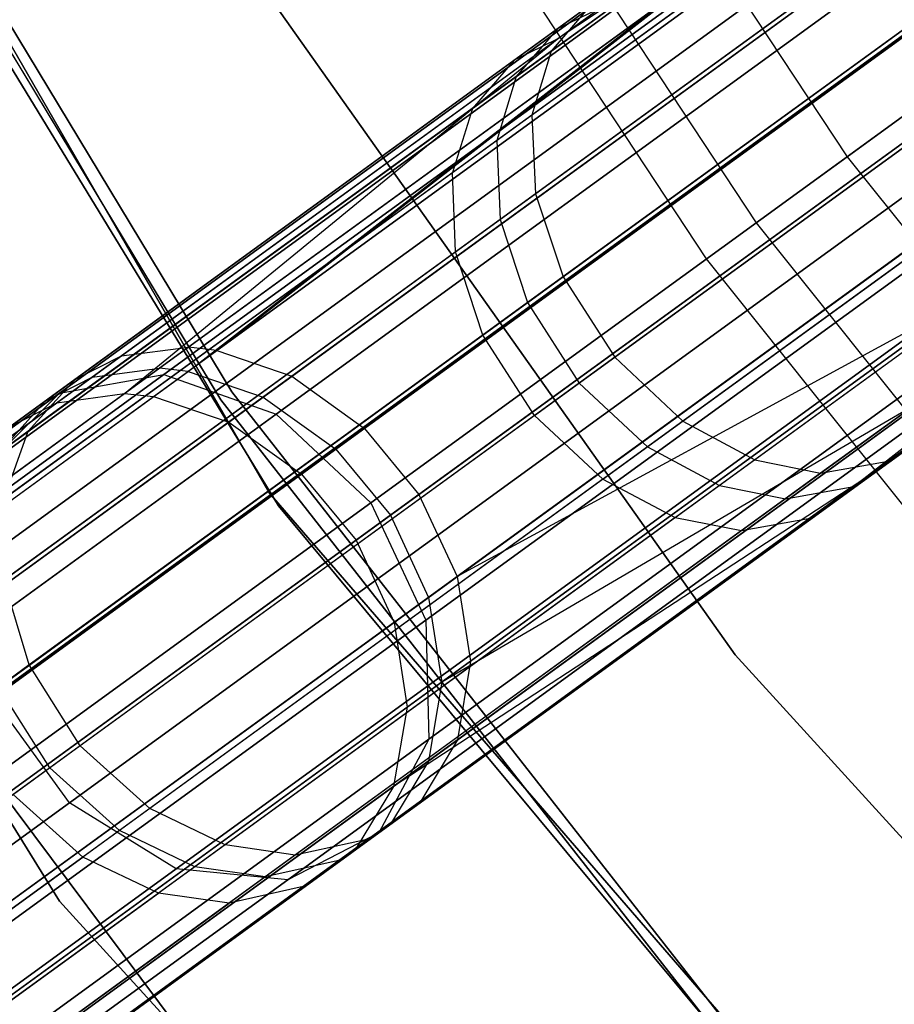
# Model space of a CAD drawing. Extents: x 0.3 to 7.1, y -3.38 to 3.38.
# Tile 59 of 256: x 1.49 to 1.81, y -1.69 to -1.34. Entities that reach past the tile are written whole.
import ezdxf

# ---------------------------------------------------------------- set-up
doc = ezdxf.new("R2010")
doc.units = 0
doc.header["$LTSCALE"] = 2.54
doc.layers.get('0').update_dxf_attribs({"linetype": 'CONTINUOUS'})

# ---------------------------------------------------------------- blocks, each defined once
blk = doc.blocks.new('SINGLES_AVVSTL_STL')
at = {"color": 0}
for p, q in [((1.33126, -1.08008, 1.7), (1.5784, -1.50815, 1.7)), ((1.5784, -1.50815, 18.7), (1.33126, -1.08008, 18.7)), ((1.5784, -1.50815, 18.7), (1.33126, -1.08008, 18.7)), ((1.33126, -1.08008, 1.7), (1.5784, -1.50815, 1.7)), ((1.95125, -1.17135, 61.05786), (1.5593, -1.45611, 60.5915)), ((1.95125, -1.17135, 61.05786), (1.5593, -1.45611, 60.5915)), ((1.93728, -1.1815, 54.16001), (1.54875, -1.46378, 53.69083)), ((1.93728, -1.1815, 54.16001), (1.54875, -1.46378, 53.69083)), ((1.97567, -1.18291, 61.04077), (1.58665, -1.46555, 60.57789)), ((1.97567, -1.18291, 61.04077), (1.58665, -1.46555, 60.57789)), ((1.89353, -1.18618, 54.2095), (1.68366, -1.33866, 53.98417)), ((1.89353, -1.18618, 54.2095), (1.68366, -1.33866, 53.98417)), ((1.58174, -1.51283, 171.7), (1.38401, -1.18883, 171.7)), ((1.38401, -1.18883, 164.1), (1.58174, -1.51283, 164.1)), ((1.38401, -1.18883, 164.1), (1.58174, -1.51283, 164.1)), ((1.58174, -1.51283, 171.7), (1.38401, -1.18883, 171.7)), ((1.52555, -1.4719, 55.77265), (1.90984, -1.19269, 55.29987)), ((1.52555, -1.4719, 55.77265), (1.90984, -1.19269, 55.29987)), ((1.91388, -1.19327, 19.77053), (1.53993, -1.46497, 19.31369)), ((1.91388, -1.19327, 19.77053), (1.53993, -1.46497, 19.31369)), ((1.53993, -1.46497, 21.37518), (1.91388, -1.19327, 20.91834)), ((1.53993, -1.46497, 21.37518), (1.91388, -1.19327, 20.91834)), ((1.96181, -1.19298, 54.14302), (1.57618, -1.47317, 53.67735)), ((1.96181, -1.19298, 54.14302), (1.57618, -1.47317, 53.67735)), ((1.89521, -1.1915, 61.13322), (1.68133, -1.3469, 60.90703)), ((1.89521, -1.1915, 61.13322), (1.68133, -1.3469, 60.90703)), ((1.90984, -1.19269, 55.29987), (1.68357, -1.34246, 55.50257)), ((1.90984, -1.19269, 55.29987), (1.68357, -1.34246, 55.50257)), ((1.68357, -1.34246, 55.50257), (1.88885, -1.19331, 55.27783)), ((1.68357, -1.34246, 55.50257), (1.88885, -1.19331, 55.27783)), ((1.88152, -1.19581, 19.8057), (1.50176, -1.47172, 19.34176)), ((1.88152, -1.19581, 19.8057), (1.50176, -1.47172, 19.34176)), ((1.50176, -1.47172, 21.34711), (1.88152, -1.19581, 20.88316)), ((1.50176, -1.47172, 21.34711), (1.88152, -1.19581, 20.88316)), ((1.53607, -1.47299, 55.7789), (1.91902, -1.19477, 55.30776)), ((1.53607, -1.47299, 55.7789), (1.91902, -1.19477, 55.30776)), ((1.66787, -1.35013, 55.48528), (1.87487, -1.19974, 55.25865)), ((1.66787, -1.35013, 55.48528), (1.87487, -1.19974, 55.25865)), ((1.40297, -1.20363, 164.4), (1.56477, -1.47128, 164.4)), ((1.56477, -1.47128, 164.3), (1.40297, -1.20363, 164.3)), ((1.40297, -1.20363, 164.4), (1.56477, -1.47128, 164.4)), ((1.56477, -1.47128, 164.3), (1.40297, -1.20363, 164.3)), ((2.0004, -1.20328, 61.03018), (1.6132, -1.4846, 60.56945)), ((2.0004, -1.20328, 61.03018), (1.6132, -1.4846, 60.56945)), ((1.88079, -1.20198, 54.23493), (1.66862, -1.35613, 54.00714)), ((1.88079, -1.20198, 54.23493), (1.66862, -1.35613, 54.00714)), ((1.39854, -1.20596, 18.5), (1.56066, -1.47413, 18.5)), ((1.56066, -1.47413, 18.35), (1.39854, -1.20596, 18.35)), ((1.39854, -1.20596, 18.5), (1.56066, -1.47413, 18.5)), ((1.56066, -1.47413, 18.35), (1.39854, -1.20596, 18.35)), ((1.56359, -1.48231, 55.79224), (1.94369, -1.20616, 55.32462)), ((1.56359, -1.48231, 55.79224), (1.94369, -1.20616, 55.32462)), ((1.95081, -1.21073, 19.74558), (1.58098, -1.47943, 19.29377)), ((1.95081, -1.21073, 19.74558), (1.58098, -1.47943, 19.29377)), ((1.58098, -1.47943, 21.3951), (1.95081, -1.21073, 20.94329)), ((1.58098, -1.47943, 21.3951), (1.95081, -1.21073, 20.94329)), ((1.67298, -1.20887, 3.75841), (1.78949, -1.38538, 3.75841)), ((1.67298, -1.20887, 3.75841), (1.78949, -1.38538, 3.75841)), ((1.98661, -1.2133, 54.13249), (1.60277, -1.49217, 53.66898)), ((1.98661, -1.2133, 54.13249), (1.60277, -1.49217, 53.66898)), ((1.89022, -1.21331, 61.15543), (1.67432, -1.37016, 60.92712)), ((1.89022, -1.21331, 61.15543), (1.67432, -1.37016, 60.92712)), ((1.86115, -1.21774, 19.84305), (1.47522, -1.49814, 19.37157)), ((1.86115, -1.21774, 19.84305), (1.47522, -1.49814, 19.37157)), ((1.47522, -1.49814, 21.31729), (1.86115, -1.21774, 20.84582)), ((1.47522, -1.49814, 21.31729), (1.86115, -1.21774, 20.84582)), ((1.65266, -1.36773, 55.46252), (1.86192, -1.21569, 55.23342)), ((1.65266, -1.36773, 55.46252), (1.86192, -1.21569, 55.23342)), ((1.2346, -1.22578, 1.7), (1.50175, -1.65725, 1.7)), ((1.50175, -1.65725, 18.7), (1.2346, -1.22578, 18.7)), ((1.2346, -1.22578, 1.7), (1.50175, -1.65725, 1.7)), ((1.50175, -1.65725, 18.7), (1.2346, -1.22578, 18.7)), ((1.87566, -1.22389, 54.25703), (1.66149, -1.37949, 54.02709)), ((1.87566, -1.22389, 54.25703), (1.66149, -1.37949, 54.02709)), ((1.59024, -1.50127, 55.80052), (1.96856, -1.22641, 55.33508)), ((1.59024, -1.50127, 55.80052), (1.96856, -1.22641, 55.33508)), ((2.01996, -1.22767, 61.02822), (1.63309, -1.50875, 60.5679)), ((2.01996, -1.22767, 61.02822), (1.63309, -1.50875, 60.5679)), ((1.63774, -1.22993, 3.532), (1.75628, -1.40951, 3.532)), ((1.63774, -1.22993, 3.532), (1.75628, -1.40951, 3.532)), ((2.00618, -1.23768, 54.13054), (1.62267, -1.51632, 53.66744)), ((2.00618, -1.23768, 54.13054), (1.62267, -1.51632, 53.66744)), ((1.64538, -1.39119, 55.44275), (1.85661, -1.23772, 55.21149)), ((1.64538, -1.39119, 55.44275), (1.85661, -1.23772, 55.21149)), ((1.61842, -1.24147, 3.303), (1.73807, -1.42273, 3.303)), ((1.61842, -1.24147, 3.303), (1.73807, -1.42273, 3.303)), ((1.89317, -1.24092, 61.17368), (1.67563, -1.39897, 60.94362)), ((1.89317, -1.24092, 61.17368), (1.67563, -1.39897, 60.94362)), ((1.61551, -1.51178, 19.28658), (1.98386, -1.24416, 19.73658)), ((1.61551, -1.51178, 19.28658), (1.98386, -1.24416, 19.73658)), ((1.98386, -1.24416, 20.95229), (1.61551, -1.51178, 21.40228)), ((1.98386, -1.24416, 20.95229), (1.61551, -1.51178, 21.40228)), ((1.61016, -1.52541, 55.80204), (1.98815, -1.25078, 55.337)), ((1.61016, -1.52541, 55.80204), (1.98815, -1.25078, 55.337)), ((1.85743, -1.25405, 19.87401), (1.46638, -1.53816, 19.39629)), ((1.85743, -1.25405, 19.87401), (1.46638, -1.53816, 19.39629)), ((1.46638, -1.53816, 21.29258), (1.85743, -1.25405, 20.81486)), ((1.46638, -1.53816, 21.29258), (1.85743, -1.25405, 20.81486)), ((1.8785, -1.25158, 54.27516), (1.6627, -1.40837, 54.04347)), ((1.8785, -1.25158, 54.27516), (1.6627, -1.40837, 54.04347)), ((2.03504, -1.25684, 61.03475), (1.64705, -1.53873, 60.57309)), ((2.03504, -1.25684, 61.03475), (1.64705, -1.53873, 60.57309)), ((1.64646, -1.42016, 55.42652), (1.85931, -1.26552, 55.1935)), ((1.64646, -1.42016, 55.42652), (1.85931, -1.26552, 55.1935)), ((2.02122, -1.26688, 54.13703), (1.6366, -1.54632, 53.67259)), ((2.02122, -1.26688, 54.13703), (1.6366, -1.54632, 53.67259)), ((1.90432, -1.27046, 61.18467), (1.68578, -1.42923, 60.95356)), ((1.90432, -1.27046, 61.18467), (1.68578, -1.42923, 60.95356)), ((1.62405, -1.55544, 55.79695), (2.00314, -1.28002, 55.33057)), ((1.62405, -1.55544, 55.79695), (2.00314, -1.28002, 55.33057)), ((1.88958, -1.28117, 54.2861), (1.67279, -1.43867, 54.05334)), ((1.88958, -1.28117, 54.2861), (1.67279, -1.43867, 54.05334)), ((2.00545, -1.28592, 19.74558), (1.63561, -1.55462, 19.29377)), ((2.00545, -1.28592, 19.74558), (1.63561, -1.55462, 19.29377)), ((1.63561, -1.55462, 21.3951), (2.00545, -1.28592, 20.94329)), ((1.63561, -1.55462, 21.3951), (2.00545, -1.28592, 20.94329)), ((1.87121, -1.29642, 19.89149), (1.47728, -1.58263, 19.41024)), ((1.87121, -1.29642, 19.89149), (1.47728, -1.58263, 19.41024)), ((1.47728, -1.58263, 21.27863), (1.87121, -1.29642, 20.79738)), ((1.47728, -1.58263, 21.27863), (1.87121, -1.29642, 20.79738)), ((2.02852, -1.296, 54.15157), (1.64142, -1.57725, 53.68414)), ((2.02852, -1.296, 54.15157), (1.64142, -1.57725, 53.68414)), ((1.65648, -1.45052, 55.41674), (1.8703, -1.29517, 55.18265)), ((1.65648, -1.45052, 55.41674), (1.8703, -1.29517, 55.18265)), ((1.92341, -1.29967, 61.18695), (1.70467, -1.4586, 60.95562)), ((1.92341, -1.29967, 61.18695), (1.70467, -1.4586, 60.95562)), ((1.62879, -1.58642, 55.78553), (2.01032, -1.30922, 55.31614)), ((1.62879, -1.58642, 55.78553), (2.01032, -1.30922, 55.31614)), ((1.90866, -1.31039, 54.28836), (1.69167, -1.46804, 54.05538)), ((1.90866, -1.31039, 54.28836), (1.69167, -1.46804, 54.05538)), ((1.57076, -1.31608, 3.2), (1.7486, -1.56731, 3.2)), ((1.7486, -1.56731, 3.303), (1.57076, -1.31608, 3.303)), ((1.57076, -1.31608, 3.2), (1.7486, -1.56731, 3.2)), ((1.7486, -1.56731, 3.303), (1.57076, -1.31608, 3.303)), ((1.7117, -1.32203, 60.86631), (1.52437, -1.45812, 60.61566)), ((1.7117, -1.32203, 60.86631), (1.52437, -1.45812, 60.61566)), ((1.73438, -1.32017, 60.84611), (1.54886, -1.45496, 60.59787)), ((1.73438, -1.32017, 60.84611), (1.54886, -1.45496, 60.59787)), ((1.5593, -1.45611, 60.5915), (1.73438, -1.32017, 60.84611)), ((1.5593, -1.45611, 60.5915), (1.73438, -1.32017, 60.84611)), ((2.01063, -1.32644, 19.77053), (1.63667, -1.59813, 19.31369)), ((2.01063, -1.32644, 19.77053), (1.63667, -1.59813, 19.31369)), ((1.63667, -1.59813, 21.37518), (2.01063, -1.32644, 20.91834)), ((1.63667, -1.59813, 21.37518), (2.01063, -1.32644, 20.91834)), ((1.67534, -1.4799, 55.41471), (1.88936, -1.32441, 55.18041)), ((1.67534, -1.4799, 55.41471), (1.88936, -1.32441, 55.18041)), ((1.94756, -1.32347, 61.17963), (1.72949, -1.48191, 60.94899)), ((1.94756, -1.32347, 61.17963), (1.72949, -1.48191, 60.94899)), ((1.69623, -1.32953, 60.88389), (1.50734, -1.46676, 60.63114)), ((1.69623, -1.32953, 60.88389), (1.50734, -1.46676, 60.63114)), ((1.72203, -1.32914, 53.94666), (1.53827, -1.46265, 53.69716)), ((1.72203, -1.32914, 53.94666), (1.53827, -1.46265, 53.69716)), ((1.54875, -1.46378, 53.69083), (1.72203, -1.32914, 53.94666)), ((1.54875, -1.46378, 53.69083), (1.72203, -1.32914, 53.94666)), ((1.69623, -1.32953, 60.88389), (1.68133, -1.3469, 60.90703)), ((1.69623, -1.32953, 60.88389), (1.68133, -1.3469, 60.90703)), ((1.69923, -1.33109, 53.96672), (1.51368, -1.4659, 53.71479)), ((1.69923, -1.33109, 53.96672), (1.51368, -1.4659, 53.71479)), ((1.69923, -1.33109, 53.96672), (1.68366, -1.33866, 53.98417)), ((1.69923, -1.33109, 53.96672), (1.68366, -1.33866, 53.98417)), ((1.89935, -1.33514, 19.89149), (1.50541, -1.62135, 19.41024)), ((1.89935, -1.33514, 19.89149), (1.50541, -1.62135, 19.41024)), ((1.50541, -1.62135, 21.27863), (1.89935, -1.33514, 20.79738)), ((1.50541, -1.62135, 21.27863), (1.89935, -1.33514, 20.79738)), ((1.62379, -1.61535, 55.76881), (2.0089, -1.33555, 55.29501)), ((1.62379, -1.61535, 55.76881), (2.0089, -1.33555, 55.29501)), ((1.93286, -1.33415, 54.28108), (1.71653, -1.49133, 54.04881)), ((1.93286, -1.33415, 54.28108), (1.71653, -1.49133, 54.04881)), ((1.79345, -1.50466, 55.49609), (2.0089, -1.33555, 55.29501)), ((1.79345, -1.50466, 55.49609), (2.0089, -1.33555, 55.29501)), ((1.68366, -1.33866, 53.98417), (1.49655, -1.4746, 53.73013)), ((1.68366, -1.33866, 53.98417), (1.49655, -1.4746, 53.73013)), ((1.68366, -1.33866, 53.98417), (1.66862, -1.35613, 54.00714)), ((1.68366, -1.33866, 53.98417), (1.66862, -1.35613, 54.00714)), ((1.97248, -1.33858, 61.16476), (1.75574, -1.49604, 60.93556)), ((1.97248, -1.33858, 61.16476), (1.75574, -1.49604, 60.93556)), ((1.50083, -1.47523, 55.75521), (1.68357, -1.34246, 55.50257)), ((1.50083, -1.47523, 55.75521), (1.68357, -1.34246, 55.50257)), ((1.52555, -1.4719, 55.77265), (1.68357, -1.34246, 55.50257)), ((1.52555, -1.4719, 55.77265), (1.68357, -1.34246, 55.50257)), ((1.68357, -1.34246, 55.50257), (1.66787, -1.35013, 55.48528)), ((1.68357, -1.34246, 55.50257), (1.66787, -1.35013, 55.48528)), ((1.99482, -1.34476, 61.14573), (1.7798, -1.50097, 60.91834)), ((1.99482, -1.34476, 61.14573), (1.7798, -1.50097, 60.91834)), ((2.01721, -1.34209, 61.11979), (1.80454, -1.4966, 60.89489)), ((2.01721, -1.34209, 61.11979), (1.80454, -1.4966, 60.89489)), ((1.68133, -1.3469, 60.90703), (1.49037, -1.48564, 60.65151)), ((1.68133, -1.3469, 60.90703), (1.49037, -1.48564, 60.65151)), ((1.68133, -1.3469, 60.90703), (1.67432, -1.37016, 60.92712)), ((1.68133, -1.3469, 60.90703), (1.67432, -1.37016, 60.92712)), ((1.70025, -1.50315, 55.42123), (1.91362, -1.34813, 55.18763)), ((1.70025, -1.50315, 55.42123), (1.91362, -1.34813, 55.18763)), ((1.4836, -1.48401, 55.74003), (1.66787, -1.35013, 55.48528)), ((1.4836, -1.48401, 55.74003), (1.66787, -1.35013, 55.48528)), ((1.66787, -1.35013, 55.48528), (1.65266, -1.36773, 55.46252)), ((1.66787, -1.35013, 55.48528), (1.65266, -1.36773, 55.46252)), ((1.95786, -1.34919, 54.2663), (1.74286, -1.5054, 54.03547)), ((1.95786, -1.34919, 54.2663), (1.74286, -1.5054, 54.03547)), ((1.78949, -1.38538, 3.75841), (1.83749, -1.3505, 3.98073)), ((1.78949, -1.38538, 3.75841), (1.83749, -1.3505, 3.98073)), ((1.98032, -1.35529, 54.24738), (1.76702, -1.51026, 54.01838)), ((1.98032, -1.35529, 54.24738), (1.76702, -1.51026, 54.01838)), ((2.00287, -1.35251, 54.22159), (1.7919, -1.50579, 53.99509)), ((2.00287, -1.35251, 54.22159), (1.7919, -1.50579, 53.99509)), ((1.79345, -1.50466, 55.49609), (1.99937, -1.35505, 55.27065)), ((1.79345, -1.50466, 55.49609), (1.99937, -1.35505, 55.27065)), ((1.66862, -1.35613, 54.00714), (1.47947, -1.49356, 53.75032)), ((1.66862, -1.35613, 54.00714), (1.47947, -1.49356, 53.75032)), ((1.99822, -1.35643, 19.8057), (1.61846, -1.63235, 19.34176)), ((1.99822, -1.35643, 19.8057), (1.61846, -1.63235, 19.34176)), ((1.61846, -1.63235, 21.34711), (1.99822, -1.35643, 20.88316)), ((1.61846, -1.63235, 21.34711), (1.99822, -1.35643, 20.88316)), ((1.66862, -1.35613, 54.00714), (1.66149, -1.37949, 54.02709)), ((1.66862, -1.35613, 54.00714), (1.66149, -1.37949, 54.02709)), ((1.93538, -1.36135, 19.87401), (1.54434, -1.64546, 19.39629)), ((1.93538, -1.36135, 19.87401), (1.54434, -1.64546, 19.39629)), ((1.54434, -1.64546, 21.29258), (1.93538, -1.36135, 20.81486)), ((1.54434, -1.64546, 21.29258), (1.93538, -1.36135, 20.81486)), ((1.72668, -1.51715, 55.43445), (1.93874, -1.36308, 55.20229)), ((1.72668, -1.51715, 55.43445), (1.93874, -1.36308, 55.20229)), ((1.77603, -1.51732, 55.47446), (1.98411, -1.36614, 55.24666)), ((1.77603, -1.51732, 55.47446), (1.98411, -1.36614, 55.24666)), ((1.46637, -1.50307, 55.72006), (1.65266, -1.36773, 55.46252)), ((1.46637, -1.50307, 55.72006), (1.65266, -1.36773, 55.46252)), ((1.97107, -1.36903, 19.84305), (1.58513, -1.64943, 19.37157)), ((1.97107, -1.36903, 19.84305), (1.58513, -1.64943, 19.37157)), ((1.58513, -1.64943, 21.31729), (1.97107, -1.36903, 20.84582)), ((1.58513, -1.64943, 21.31729), (1.97107, -1.36903, 20.84582)), ((1.65266, -1.36773, 55.46252), (1.64538, -1.39119, 55.44275)), ((1.65266, -1.36773, 55.46252), (1.64538, -1.39119, 55.44275)), ((1.75098, -1.52192, 55.45139), (1.96135, -1.36907, 55.22107)), ((1.75098, -1.52192, 55.45139), (1.96135, -1.36907, 55.22107)), ((1.67432, -1.37016, 60.92712), (1.48158, -1.5102, 60.66921)), ((1.67432, -1.37016, 60.92712), (1.48158, -1.5102, 60.66921)), ((1.67432, -1.37016, 60.92712), (1.67563, -1.39897, 60.94362)), ((1.67432, -1.37016, 60.92712), (1.67563, -1.39897, 60.94362)), ((1.66149, -1.37949, 54.02709), (1.47057, -1.5182, 53.76786)), ((1.66149, -1.37949, 54.02709), (1.47057, -1.5182, 53.76786)), ((1.66149, -1.37949, 54.02709), (1.6627, -1.40837, 54.04347)), ((1.66149, -1.37949, 54.02709), (1.6627, -1.40837, 54.04347)), ((1.75628, -1.40951, 3.532), (1.78949, -1.38538, 3.75841)), ((1.75628, -1.40951, 3.532), (1.78949, -1.38538, 3.75841)), ((1.78949, -1.38538, 3.75841), (1.92135, -1.55072, 3.75841)), ((1.78949, -1.38538, 3.75841), (1.92135, -1.55072, 3.75841)), ((1.45735, -1.52781, 55.7027), (1.64538, -1.39119, 55.44275)), ((1.45735, -1.52781, 55.7027), (1.64538, -1.39119, 55.44275)), ((1.64646, -1.42016, 55.42652), (1.64538, -1.39119, 55.44275)), ((1.64646, -1.42016, 55.42652), (1.64538, -1.39119, 55.44275)), ((1.67563, -1.39897, 60.94362), (1.48141, -1.54008, 60.68373)), ((1.67563, -1.39897, 60.94362), (1.48141, -1.54008, 60.68373)), ((1.67563, -1.39897, 60.94362), (1.68578, -1.42923, 60.95356)), ((1.67563, -1.39897, 60.94362), (1.68578, -1.42923, 60.95356)), ((1.6627, -1.40837, 54.04347), (1.47031, -1.54814, 53.78226)), ((1.6627, -1.40837, 54.04347), (1.47031, -1.54814, 53.78226)), ((1.6627, -1.40837, 54.04347), (1.67279, -1.43867, 54.05334)), ((1.6627, -1.40837, 54.04347), (1.67279, -1.43867, 54.05334)), ((1.73807, -1.42273, 3.303), (1.75628, -1.40951, 3.532)), ((1.73807, -1.42273, 3.303), (1.75628, -1.40951, 3.532)), ((1.75628, -1.40951, 3.532), (1.89044, -1.57773, 3.532)), ((1.75628, -1.40951, 3.532), (1.89044, -1.57773, 3.532)), ((1.457, -1.55782, 55.68846), (1.64646, -1.42016, 55.42652)), ((1.457, -1.55782, 55.68846), (1.64646, -1.42016, 55.42652)), ((1.65648, -1.45052, 55.41674), (1.64646, -1.42016, 55.42652)), ((1.65648, -1.45052, 55.41674), (1.64646, -1.42016, 55.42652)), ((1.73807, -1.42273, 3.303), (1.87349, -1.59254, 3.303)), ((1.73807, -1.42273, 3.303), (1.87349, -1.59254, 3.303)), ((1.68578, -1.42923, 60.95356), (1.49067, -1.57099, 60.69249)), ((1.68578, -1.42923, 60.95356), (1.49067, -1.57099, 60.69249)), ((1.68578, -1.42923, 60.95356), (1.70467, -1.4586, 60.95562)), ((1.68578, -1.42923, 60.95356), (1.70467, -1.4586, 60.95562)), ((1.83613, -1.43578, 60.83119), (1.64705, -1.53873, 60.57309)), ((1.83613, -1.43578, 60.83119), (1.64705, -1.53873, 60.57309)), ((1.83613, -1.43578, 60.83119), (1.65194, -1.5696, 60.58474)), ((1.83613, -1.43578, 60.83119), (1.65194, -1.5696, 60.58474)), ((1.67279, -1.43867, 54.05334), (1.47953, -1.57908, 53.79094)), ((1.67279, -1.43867, 54.05334), (1.47953, -1.57908, 53.79094)), ((1.67279, -1.43867, 54.05334), (1.69167, -1.46804, 54.05538)), ((1.67279, -1.43867, 54.05334), (1.69167, -1.46804, 54.05538)), ((1.46615, -1.5888, 55.67988), (1.65648, -1.45052, 55.41674)), ((1.46615, -1.5888, 55.67988), (1.65648, -1.45052, 55.41674)), ((1.67534, -1.4799, 55.41471), (1.65648, -1.45052, 55.41674)), ((1.67534, -1.4799, 55.41471), (1.65648, -1.45052, 55.41674)), ((1.54886, -1.45496, 60.59787), (1.26511, -1.66112, 60.05654)), ((1.54886, -1.45496, 60.59787), (1.26511, -1.66112, 60.05654)), ((1.27654, -1.66156, 60.05206), (1.5593, -1.45611, 60.5915)), ((1.27654, -1.66156, 60.05206), (1.5593, -1.45611, 60.5915)), ((1.52437, -1.45812, 60.61566), (1.54886, -1.45496, 60.59787)), ((1.52437, -1.45812, 60.61566), (1.54886, -1.45496, 60.59787)), ((1.5593, -1.45611, 60.5915), (1.54886, -1.45496, 60.59787)), ((1.5593, -1.45611, 60.5915), (1.54886, -1.45496, 60.59787)), ((1.5593, -1.45611, 60.5915), (1.58665, -1.46555, 60.57789)), ((1.5593, -1.45611, 60.5915), (1.58665, -1.46555, 60.57789)), ((1.52437, -1.45812, 60.61566), (1.23786, -1.66629, 60.06907)), ((1.52437, -1.45812, 60.61566), (1.23786, -1.66629, 60.06907)), ((1.50734, -1.46676, 60.63114), (1.52437, -1.45812, 60.61566)), ((1.50734, -1.46676, 60.63114), (1.52437, -1.45812, 60.61566)), ((1.70467, -1.4586, 60.95562), (1.50937, -1.60049, 60.69431)), ((1.70467, -1.4586, 60.95562), (1.50937, -1.60049, 60.69431)), ((1.70467, -1.4586, 60.95562), (1.72949, -1.48191, 60.94899)), ((1.70467, -1.4586, 60.95562), (1.72949, -1.48191, 60.94899)), ((1.53827, -1.46265, 53.69716), (1.25874, -1.66574, 53.15596)), ((1.53827, -1.46265, 53.69716), (1.25874, -1.66574, 53.15596)), ((1.51368, -1.4659, 53.71479), (1.53827, -1.46265, 53.69716)), ((1.51368, -1.4659, 53.71479), (1.53827, -1.46265, 53.69716)), ((1.54875, -1.46378, 53.69083), (1.53827, -1.46265, 53.69716)), ((1.54875, -1.46378, 53.69083), (1.53827, -1.46265, 53.69716)), ((1.83307, -1.4633, 60.85056), (1.64716, -1.59837, 60.60179)), ((1.83307, -1.4633, 60.85056), (1.64716, -1.59837, 60.60179)), ((1.50734, -1.46676, 60.63114), (1.21843, -1.67667, 60.07997)), ((1.50734, -1.46676, 60.63114), (1.21843, -1.67667, 60.07997)), ((1.51368, -1.4659, 53.71479), (1.23143, -1.67096, 53.16833)), ((1.51368, -1.4659, 53.71479), (1.23143, -1.67096, 53.16833)), ((1.53993, -1.46497, 19.31369), (1.25833, -1.66956, 18.76485)), ((1.53993, -1.46497, 19.31369), (1.25833, -1.66956, 18.76485)), ((1.25833, -1.66956, 21.92401), (1.53993, -1.46497, 21.37518)), ((1.25833, -1.66956, 21.92401), (1.53993, -1.46497, 21.37518)), ((1.27019, -1.66617, 53.15153), (1.54875, -1.46378, 53.69083)), ((1.27019, -1.66617, 53.15153), (1.54875, -1.46378, 53.69083)), ((1.58665, -1.46555, 60.57789), (1.306, -1.66946, 60.04247)), ((1.58665, -1.46555, 60.57789), (1.306, -1.66946, 60.04247)), ((1.49037, -1.48564, 60.65151), (1.50734, -1.46676, 60.63114)), ((1.49037, -1.48564, 60.65151), (1.50734, -1.46676, 60.63114)), ((1.49655, -1.4746, 53.73013), (1.51368, -1.4659, 53.71479)), ((1.49655, -1.4746, 53.73013), (1.51368, -1.4659, 53.71479)), ((1.50176, -1.47172, 19.34176), (1.53993, -1.46497, 19.31369)), ((1.50176, -1.47172, 19.34176), (1.53993, -1.46497, 19.31369)), ((1.50176, -1.47172, 21.34711), (1.53993, -1.46497, 21.37518)), ((1.50176, -1.47172, 21.34711), (1.53993, -1.46497, 21.37518)), ((1.53993, -1.46497, 19.31369), (1.58098, -1.47943, 19.29377)), ((1.53993, -1.46497, 19.31369), (1.58098, -1.47943, 19.29377)), ((1.53993, -1.46497, 21.37518), (1.58098, -1.47943, 21.3951)), ((1.53993, -1.46497, 21.37518), (1.58098, -1.47943, 21.3951)), ((1.54875, -1.46378, 53.69083), (1.57618, -1.47317, 53.67735)), ((1.54875, -1.46378, 53.69083), (1.57618, -1.47317, 53.67735)), ((1.58665, -1.46555, 60.57789), (1.6132, -1.4846, 60.56945)), ((1.58665, -1.46555, 60.57789), (1.6132, -1.4846, 60.56945)), ((1.69167, -1.46804, 54.05538), (1.49822, -1.60859, 53.79274)), ((1.69167, -1.46804, 54.05538), (1.49822, -1.60859, 53.79274)), ((1.69167, -1.46804, 54.05538), (1.71653, -1.49133, 54.04881)), ((1.69167, -1.46804, 54.05538), (1.71653, -1.49133, 54.04881)), ((1.50176, -1.47172, 19.34176), (1.21579, -1.67949, 18.78441)), ((1.50176, -1.47172, 19.34176), (1.21579, -1.67949, 18.78441)), ((1.21579, -1.67949, 21.90446), (1.50176, -1.47172, 21.34711)), ((1.21579, -1.67949, 21.90446), (1.50176, -1.47172, 21.34711)), ((1.26709, -1.65968, 56.27339), (1.52555, -1.4719, 55.77265)), ((1.26709, -1.65968, 56.27339), (1.52555, -1.4719, 55.77265)), ((1.27851, -1.66012, 56.2779), (1.53607, -1.47299, 55.7789)), ((1.27851, -1.66012, 56.2779), (1.53607, -1.47299, 55.7789)), ((1.57618, -1.47317, 53.67735), (1.2997, -1.67404, 53.14206)), ((1.57618, -1.47317, 53.67735), (1.2997, -1.67404, 53.14206)), ((1.47522, -1.49814, 19.37157), (1.50176, -1.47172, 19.34176)), ((1.47522, -1.49814, 19.37157), (1.50176, -1.47172, 19.34176)), ((1.47522, -1.49814, 21.31729), (1.50176, -1.47172, 21.34711)), ((1.47522, -1.49814, 21.31729), (1.50176, -1.47172, 21.34711)), ((1.50083, -1.47523, 55.75521), (1.52555, -1.4719, 55.77265)), ((1.50083, -1.47523, 55.75521), (1.52555, -1.4719, 55.77265)), ((1.52555, -1.4719, 55.77265), (1.53607, -1.47299, 55.7789)), ((1.52555, -1.4719, 55.77265), (1.53607, -1.47299, 55.7789)), ((1.53607, -1.47299, 55.7789), (1.56359, -1.48231, 55.79224)), ((1.53607, -1.47299, 55.7789), (1.56359, -1.48231, 55.79224)), ((1.56066, -1.47413, 18.5), (1.75391, -1.7208, 18.5)), ((1.75391, -1.7208, 18.35), (1.56066, -1.47413, 18.35)), ((1.56066, -1.47413, 18.5), (1.75391, -1.7208, 18.5)), ((1.56066, -1.47413, 18.5), (1.56066, -1.47413, 18.35)), ((1.75391, -1.7208, 18.35), (1.56066, -1.47413, 18.35)), ((1.56066, -1.47413, 18.5), (1.56066, -1.47413, 18.35)), ((1.56477, -1.47128, 164.4), (1.75766, -1.71748, 164.4)), ((1.75766, -1.71748, 164.3), (1.56477, -1.47128, 164.3)), ((1.56477, -1.47128, 164.4), (1.75766, -1.71748, 164.4)), ((1.56477, -1.47128, 164.4), (1.56477, -1.47128, 164.3)), ((1.75766, -1.71748, 164.3), (1.56477, -1.47128, 164.3)), ((1.56477, -1.47128, 164.4), (1.56477, -1.47128, 164.3)), ((1.57618, -1.47317, 53.67735), (1.60277, -1.49217, 53.66898)), ((1.57618, -1.47317, 53.67735), (1.60277, -1.49217, 53.66898)), ((1.8207, -1.47229, 53.95107), (1.63654, -1.60609, 53.70104)), ((1.8207, -1.47229, 53.95107), (1.63654, -1.60609, 53.70104)), ((1.8207, -1.47229, 53.95107), (1.64142, -1.57725, 53.68414)), ((1.8207, -1.47229, 53.95107), (1.64142, -1.57725, 53.68414)), ((1.49655, -1.4746, 53.73013), (1.21194, -1.68138, 53.1791)), ((1.49655, -1.4746, 53.73013), (1.21194, -1.68138, 53.1791)), ((1.23986, -1.66484, 56.26082), (1.50083, -1.47523, 55.75521)), ((1.23986, -1.66484, 56.26082), (1.50083, -1.47523, 55.75521)), ((1.47947, -1.49356, 53.75032), (1.49655, -1.4746, 53.73013)), ((1.47947, -1.49356, 53.75032), (1.49655, -1.4746, 53.73013)), ((1.4836, -1.48401, 55.74003), (1.50083, -1.47523, 55.75521)), ((1.4836, -1.48401, 55.74003), (1.50083, -1.47523, 55.75521)), ((1.58098, -1.47943, 19.29377), (1.30249, -1.68176, 18.75099)), ((1.58098, -1.47943, 19.29377), (1.30249, -1.68176, 18.75099)), ((1.30249, -1.68176, 21.93788), (1.58098, -1.47943, 21.3951)), ((1.30249, -1.68176, 21.93788), (1.58098, -1.47943, 21.3951)), ((1.67534, -1.4799, 55.41471), (1.48483, -1.61832, 55.6781)), ((1.67534, -1.4799, 55.41471), (1.48483, -1.61832, 55.6781)), ((1.58098, -1.47943, 19.29377), (1.61551, -1.51178, 19.28658)), ((1.58098, -1.47943, 19.29377), (1.61551, -1.51178, 19.28658)), ((1.58098, -1.47943, 21.3951), (1.61551, -1.51178, 21.40228)), ((1.58098, -1.47943, 21.3951), (1.61551, -1.51178, 21.40228)), ((1.67534, -1.4799, 55.41471), (1.70025, -1.50315, 55.42123)), ((1.67534, -1.4799, 55.41471), (1.70025, -1.50315, 55.42123)), ((1.30795, -1.66804, 56.28752), (1.56359, -1.48231, 55.79224)), ((1.30795, -1.66804, 56.28752), (1.56359, -1.48231, 55.79224)), ((1.6132, -1.4846, 60.56945), (1.33385, -1.68756, 60.03653)), ((1.6132, -1.4846, 60.56945), (1.33385, -1.68756, 60.03653)), ((1.72949, -1.48191, 60.94899), (1.53478, -1.62337, 60.68847)), ((1.72949, -1.48191, 60.94899), (1.53478, -1.62337, 60.68847)), ((1.56359, -1.48231, 55.79224), (1.59024, -1.50127, 55.80052)), ((1.56359, -1.48231, 55.79224), (1.59024, -1.50127, 55.80052)), ((1.6132, -1.4846, 60.56945), (1.63309, -1.50875, 60.5679)), ((1.6132, -1.4846, 60.56945), (1.63309, -1.50875, 60.5679)), ((1.82166, -1.48416, 60.87289), (1.63375, -1.62069, 60.62146)), ((1.82166, -1.48416, 60.87289), (1.63375, -1.62069, 60.62146)), ((1.72949, -1.48191, 60.94899), (1.75574, -1.49604, 60.93556)), ((1.72949, -1.48191, 60.94899), (1.75574, -1.49604, 60.93556)), ((1.49037, -1.48564, 60.65151), (1.1983, -1.69784, 60.09432)), ((1.49037, -1.48564, 60.65151), (1.1983, -1.69784, 60.09432)), ((1.38285, -1.48676, 171.7), (1.61799, -1.80086, 171.7)), ((1.61799, -1.80086, 164.1), (1.38285, -1.48676, 164.1)), ((1.38285, -1.48676, 171.7), (1.61799, -1.80086, 171.7)), ((1.61799, -1.80086, 164.1), (1.38285, -1.48676, 164.1)), ((1.48158, -1.5102, 60.66921), (1.49037, -1.48564, 60.65151)), ((1.48158, -1.5102, 60.66921), (1.49037, -1.48564, 60.65151)), ((1.60277, -1.49217, 53.66898), (1.32758, -1.69211, 53.13619)), ((1.60277, -1.49217, 53.66898), (1.32758, -1.69211, 53.13619)), ((1.71653, -1.49133, 54.04881), (1.52367, -1.63145, 53.78696)), ((1.71653, -1.49133, 54.04881), (1.52367, -1.63145, 53.78696)), ((1.60277, -1.49217, 53.66898), (1.62267, -1.51632, 53.66744)), ((1.60277, -1.49217, 53.66898), (1.62267, -1.51632, 53.66744)), ((1.71653, -1.49133, 54.04881), (1.74286, -1.5054, 54.03547)), ((1.71653, -1.49133, 54.04881), (1.74286, -1.5054, 54.03547)), ((1.80915, -1.49325, 53.97325), (1.62302, -1.62848, 53.72054)), ((1.80915, -1.49325, 53.97325), (1.62302, -1.62848, 53.72054)), ((1.75574, -1.49604, 60.93556), (1.56224, -1.63663, 60.67664)), ((1.75574, -1.49604, 60.93556), (1.56224, -1.63663, 60.67664)), ((1.80454, -1.4966, 60.89489), (1.61467, -1.63455, 60.64083)), ((1.80454, -1.4966, 60.89489), (1.61467, -1.63455, 60.64083)), ((1.75574, -1.49604, 60.93556), (1.7798, -1.50097, 60.91834)), ((1.75574, -1.49604, 60.93556), (1.7798, -1.50097, 60.91834)), ((1.7798, -1.50097, 60.91834), (1.80454, -1.4966, 60.89489)), ((1.7798, -1.50097, 60.91834), (1.80454, -1.4966, 60.89489)), ((1.3358, -1.68614, 56.29348), (1.59024, -1.50127, 55.80052)), ((1.3358, -1.68614, 56.29348), (1.59024, -1.50127, 55.80052)), ((1.7798, -1.50097, 60.91834), (1.58784, -1.64044, 60.66148)), ((1.7798, -1.50097, 60.91834), (1.58784, -1.64044, 60.66148)), ((1.59024, -1.50127, 55.80052), (1.61016, -1.52541, 55.80204)), ((1.59024, -1.50127, 55.80052), (1.61016, -1.52541, 55.80204)), ((1.70025, -1.50315, 55.42123), (1.51031, -1.64115, 55.68382)), ((1.70025, -1.50315, 55.42123), (1.51031, -1.64115, 55.68382)), ((1.74286, -1.5054, 54.03547), (1.55119, -1.64466, 53.77523)), ((1.74286, -1.5054, 54.03547), (1.55119, -1.64466, 53.77523)), ((1.7919, -1.50579, 53.99509), (1.60382, -1.64243, 53.73973)), ((1.7919, -1.50579, 53.99509), (1.60382, -1.64243, 53.73973)), ((1.79345, -1.50466, 55.49609), (1.61014, -1.63785, 55.74952)), ((1.79345, -1.50466, 55.49609), (1.61014, -1.63785, 55.74952)), ((1.79345, -1.50466, 55.49609), (1.62379, -1.61535, 55.76881)), ((1.79345, -1.50466, 55.49609), (1.62379, -1.61535, 55.76881)), ((1.70025, -1.50315, 55.42123), (1.72668, -1.51715, 55.43445)), ((1.70025, -1.50315, 55.42123), (1.72668, -1.51715, 55.43445)), ((1.74286, -1.5054, 54.03547), (1.76702, -1.51026, 54.01838)), ((1.74286, -1.5054, 54.03547), (1.76702, -1.51026, 54.01838)), ((1.76702, -1.51026, 54.01838), (1.7919, -1.50579, 53.99509)), ((1.76702, -1.51026, 54.01838), (1.7919, -1.50579, 53.99509)), ((1.63309, -1.50875, 60.5679), (1.35398, -1.71153, 60.03543)), ((1.63309, -1.50875, 60.5679), (1.35398, -1.71153, 60.03543)), ((1.5784, -1.50815, 1.7), (1.90209, -1.88171, 1.7)), ((1.90209, -1.88171, 18.7), (1.5784, -1.50815, 18.7)), ((1.5784, -1.50815, 18.7), (1.5784, -1.50815, 1.7)), ((1.5784, -1.50815, 18.7), (1.5784, -1.50815, 1.7)), ((1.90209, -1.88171, 18.7), (1.5784, -1.50815, 18.7)), ((1.5784, -1.50815, 1.7), (1.90209, -1.88171, 1.7)), ((1.63309, -1.50875, 60.5679), (1.64705, -1.53873, 60.57309)), ((1.63309, -1.50875, 60.5679), (1.64705, -1.53873, 60.57309)), ((1.33814, -1.7133, 18.74598), (1.61551, -1.51178, 19.28658)), ((1.33814, -1.7133, 18.74598), (1.61551, -1.51178, 19.28658)), ((1.61551, -1.51178, 21.40228), (1.33814, -1.7133, 21.94289)), ((1.61551, -1.51178, 21.40228), (1.33814, -1.7133, 21.94289)), ((1.76702, -1.51026, 54.01838), (1.57687, -1.64841, 53.76021)), ((1.76702, -1.51026, 54.01838), (1.57687, -1.64841, 53.76021)), ((1.82455, -1.80459, 171.7), (1.58174, -1.51283, 171.7)), ((1.58174, -1.51283, 164.1), (1.82455, -1.80459, 164.1)), ((1.58174, -1.51283, 164.1), (1.82455, -1.80459, 164.1)), ((1.58174, -1.51283, 164.1), (1.58174, -1.51283, 171.7)), ((1.82455, -1.80459, 171.7), (1.58174, -1.51283, 171.7)), ((1.58174, -1.51283, 164.1), (1.58174, -1.51283, 171.7)), ((1.61551, -1.51178, 19.28658), (1.63561, -1.55462, 19.29377)), ((1.61551, -1.51178, 19.28658), (1.63561, -1.55462, 19.29377)), ((1.61551, -1.51178, 21.40228), (1.63561, -1.55462, 21.3951)), ((1.61551, -1.51178, 21.40228), (1.63561, -1.55462, 21.3951)), ((1.62267, -1.51632, 53.66744), (1.34772, -1.71608, 53.13511)), ((1.62267, -1.51632, 53.66744), (1.34772, -1.71608, 53.13511)), ((1.72668, -1.51715, 55.43445), (1.53792, -1.6543, 55.69542)), ((1.72668, -1.51715, 55.43445), (1.53792, -1.6543, 55.69542)), ((1.77603, -1.51732, 55.47446), (1.5908, -1.65189, 55.73054)), ((1.77603, -1.51732, 55.47446), (1.5908, -1.65189, 55.73054)), ((1.62267, -1.51632, 53.66744), (1.6366, -1.54632, 53.67259)), ((1.62267, -1.51632, 53.66744), (1.6366, -1.54632, 53.67259)), ((1.72668, -1.51715, 55.43445), (1.75098, -1.52192, 55.45139)), ((1.72668, -1.51715, 55.43445), (1.75098, -1.52192, 55.45139)), ((1.75098, -1.52192, 55.45139), (1.77603, -1.51732, 55.47446)), ((1.75098, -1.52192, 55.45139), (1.77603, -1.51732, 55.47446)), ((1.75098, -1.52192, 55.45139), (1.56371, -1.65797, 55.71028)), ((1.75098, -1.52192, 55.45139), (1.56371, -1.65797, 55.71028)), ((1.35593, -1.71012, 56.29459), (1.61016, -1.52541, 55.80204)), ((1.35593, -1.71012, 56.29459), (1.61016, -1.52541, 55.80204)), ((1.61016, -1.52541, 55.80204), (1.62405, -1.55544, 55.79695)), ((1.61016, -1.52541, 55.80204), (1.62405, -1.55544, 55.79695)), ((1.64705, -1.53873, 60.57309), (1.36714, -1.7421, 60.03909)), ((1.64705, -1.53873, 60.57309), (1.36714, -1.7421, 60.03909)), ((1.64705, -1.53873, 60.57309), (1.65194, -1.5696, 60.58474)), ((1.64705, -1.53873, 60.57309), (1.65194, -1.5696, 60.58474)), ((1.49067, -1.57099, 60.69249), (1.48141, -1.54008, 60.68373)), ((1.49067, -1.57099, 60.69249), (1.48141, -1.54008, 60.68373)), ((1.6366, -1.54632, 53.67259), (1.36086, -1.74666, 53.13872)), ((1.6366, -1.54632, 53.67259), (1.36086, -1.74666, 53.13872)), ((1.6366, -1.54632, 53.67259), (1.64142, -1.57725, 53.68414)), ((1.6366, -1.54632, 53.67259), (1.64142, -1.57725, 53.68414)), ((1.63561, -1.55462, 19.29377), (1.35712, -1.75696, 18.75099)), ((1.63561, -1.55462, 19.29377), (1.35712, -1.75696, 18.75099)), ((1.35712, -1.75696, 21.93788), (1.63561, -1.55462, 21.3951)), ((1.35712, -1.75696, 21.93788), (1.63561, -1.55462, 21.3951)), ((1.36909, -1.74068, 56.29091), (1.62405, -1.55544, 55.79695)), ((1.36909, -1.74068, 56.29091), (1.62405, -1.55544, 55.79695)), ((1.62405, -1.55544, 55.79695), (1.62879, -1.58642, 55.78553)), ((1.62405, -1.55544, 55.79695), (1.62879, -1.58642, 55.78553)), ((1.63561, -1.55462, 19.29377), (1.63667, -1.59813, 19.31369)), ((1.63561, -1.55462, 19.29377), (1.63667, -1.59813, 19.31369)), ((1.63561, -1.55462, 21.3951), (1.63667, -1.59813, 21.37518)), ((1.63561, -1.55462, 21.3951), (1.63667, -1.59813, 21.37518)), ((1.7486, -1.56731, 3.2), (1.7486, -1.56731, 3.303)), ((1.7486, -1.56731, 3.2), (1.95596, -1.79478, 3.2)), ((1.95596, -1.79478, 3.303), (1.7486, -1.56731, 3.303)), ((1.7486, -1.56731, 3.2), (1.7486, -1.56731, 3.303)), ((1.7486, -1.56731, 3.2), (1.95596, -1.79478, 3.2)), ((1.95596, -1.79478, 3.303), (1.7486, -1.56731, 3.303)), ((1.49067, -1.57099, 60.69249), (1.19225, -1.78781, 60.12318)), ((1.49067, -1.57099, 60.69249), (1.19225, -1.78781, 60.12318)), ((1.65194, -1.5696, 60.58474), (1.37022, -1.77428, 60.0473)), ((1.65194, -1.5696, 60.58474), (1.37022, -1.77428, 60.0473)), ((1.50937, -1.60049, 60.69431), (1.49067, -1.57099, 60.69249)), ((1.50937, -1.60049, 60.69431), (1.49067, -1.57099, 60.69249)), ((1.65194, -1.5696, 60.58474), (1.64716, -1.59837, 60.60179)), ((1.65194, -1.5696, 60.58474), (1.64716, -1.59837, 60.60179)), ((1.64142, -1.57725, 53.68414), (1.3639, -1.77888, 53.14683)), ((1.64142, -1.57725, 53.68414), (1.3639, -1.77888, 53.14683)), ((1.64142, -1.57725, 53.68414), (1.63654, -1.60609, 53.70104)), ((1.64142, -1.57725, 53.68414), (1.63654, -1.60609, 53.70104)), ((1.49822, -1.60859, 53.79274), (1.47953, -1.57908, 53.79094)), ((1.49822, -1.60859, 53.79274), (1.47953, -1.57908, 53.79094)), ((1.50541, -1.62135, 19.41024), (1.47728, -1.58263, 19.41024)), ((1.50541, -1.62135, 19.41024), (1.47728, -1.58263, 19.41024)), ((1.50541, -1.62135, 21.27863), (1.47728, -1.58263, 21.27863)), ((1.50541, -1.62135, 21.27863), (1.47728, -1.58263, 21.27863)), ((1.37218, -1.77286, 56.28268), (1.62879, -1.58642, 55.78553)), ((1.37218, -1.77286, 56.28268), (1.62879, -1.58642, 55.78553)), ((1.62879, -1.58642, 55.78553), (1.62379, -1.61535, 55.76881)), ((1.62879, -1.58642, 55.78553), (1.62379, -1.61535, 55.76881)), ((1.63667, -1.59813, 19.31369), (1.35508, -1.80272, 18.76485)), ((1.63667, -1.59813, 19.31369), (1.35508, -1.80272, 18.76485)), ((1.35508, -1.80272, 21.92401), (1.63667, -1.59813, 21.37518)), ((1.35508, -1.80272, 21.92401), (1.63667, -1.59813, 21.37518)), ((1.64716, -1.59837, 60.60179), (1.3628, -1.80497, 60.05931)), ((1.64716, -1.59837, 60.60179), (1.3628, -1.80497, 60.05931)), ((1.63667, -1.59813, 19.31369), (1.61846, -1.63235, 19.34176)), ((1.63667, -1.59813, 19.31369), (1.61846, -1.63235, 19.34176)), ((1.63667, -1.59813, 21.37518), (1.61846, -1.63235, 21.34711)), ((1.63667, -1.59813, 21.37518), (1.61846, -1.63235, 21.34711)), ((1.64716, -1.59837, 60.60179), (1.63375, -1.62069, 60.62146)), ((1.64716, -1.59837, 60.60179), (1.63375, -1.62069, 60.62146)), ((1.50937, -1.60049, 60.69431), (1.21067, -1.81751, 60.12446)), ((1.50937, -1.60049, 60.69431), (1.21067, -1.81751, 60.12446)), ((1.53478, -1.62337, 60.68847), (1.50937, -1.60049, 60.69431)), ((1.53478, -1.62337, 60.68847), (1.50937, -1.60049, 60.69431)), ((1.63654, -1.60609, 53.70104), (1.35641, -1.80961, 53.15869)), ((1.63654, -1.60609, 53.70104), (1.35641, -1.80961, 53.15869)), ((1.63654, -1.60609, 53.70104), (1.62302, -1.62848, 53.72054)), ((1.63654, -1.60609, 53.70104), (1.62302, -1.62848, 53.72054)), ((1.49822, -1.60859, 53.79274), (1.20396, -1.82238, 53.22303)), ((1.49822, -1.60859, 53.79274), (1.20396, -1.82238, 53.22303)), ((1.52367, -1.63145, 53.78696), (1.49822, -1.60859, 53.79274)), ((1.52367, -1.63145, 53.78696), (1.49822, -1.60859, 53.79274)), ((1.36478, -1.80353, 56.27062), (1.62379, -1.61535, 55.76881)), ((1.36478, -1.80353, 56.27062), (1.62379, -1.61535, 55.76881)), ((1.62379, -1.61535, 55.76881), (1.61014, -1.63785, 55.74952)), ((1.62379, -1.61535, 55.76881), (1.61014, -1.63785, 55.74952)), ((1.50541, -1.62135, 19.41024), (1.20878, -1.83687, 18.83209)), ((1.50541, -1.62135, 19.41024), (1.20878, -1.83687, 18.83209)), ((1.20878, -1.83687, 21.85677), (1.50541, -1.62135, 21.27863)), ((1.20878, -1.83687, 21.85677), (1.50541, -1.62135, 21.27863)), ((1.63375, -1.62069, 60.62146), (1.34634, -1.8295, 60.07316)), ((1.63375, -1.62069, 60.62146), (1.34634, -1.8295, 60.07316)), ((1.51031, -1.64115, 55.68382), (1.48483, -1.61832, 55.6781)), ((1.51031, -1.64115, 55.68382), (1.48483, -1.61832, 55.6781)), ((1.54434, -1.64546, 19.39629), (1.50541, -1.62135, 19.41024)), ((1.54434, -1.64546, 19.39629), (1.50541, -1.62135, 19.41024)), ((1.54434, -1.64546, 21.29258), (1.50541, -1.62135, 21.27863)), ((1.54434, -1.64546, 21.29258), (1.50541, -1.62135, 21.27863)), ((1.53478, -1.62337, 60.68847), (1.23699, -1.83974, 60.12035)), ((1.53478, -1.62337, 60.68847), (1.23699, -1.83974, 60.12035)), ((1.56224, -1.63663, 60.67664), (1.53478, -1.62337, 60.68847)), ((1.56224, -1.63663, 60.67664), (1.53478, -1.62337, 60.68847)), ((1.62302, -1.62848, 53.72054), (1.33989, -1.83419, 53.17236)), ((1.62302, -1.62848, 53.72054), (1.33989, -1.83419, 53.17236)), ((1.52367, -1.63145, 53.78696), (1.2303, -1.84459, 53.21898)), ((1.52367, -1.63145, 53.78696), (1.2303, -1.84459, 53.21898)), ((1.61846, -1.63235, 19.34176), (1.33249, -1.84011, 18.78441)), ((1.61846, -1.63235, 19.34176), (1.33249, -1.84011, 18.78441)), ((1.33249, -1.84011, 21.90446), (1.61846, -1.63235, 21.34711)), ((1.33249, -1.84011, 21.90446), (1.61846, -1.63235, 21.34711)), ((1.55119, -1.64466, 53.77523), (1.52367, -1.63145, 53.78696)), ((1.55119, -1.64466, 53.77523), (1.52367, -1.63145, 53.78696)), ((1.61846, -1.63235, 19.34176), (1.58513, -1.64943, 19.37157)), ((1.61846, -1.63235, 19.34176), (1.58513, -1.64943, 19.37157)), ((1.61846, -1.63235, 21.34711), (1.58513, -1.64943, 21.31729)), ((1.61846, -1.63235, 21.34711), (1.58513, -1.64943, 21.31729)), ((1.61467, -1.63455, 60.64083), (1.32425, -1.84555, 60.0868)), ((1.61467, -1.63455, 60.64083), (1.32425, -1.84555, 60.0868)), ((1.61467, -1.63455, 60.64083), (1.58784, -1.64044, 60.66148)), ((1.61467, -1.63455, 60.64083), (1.58784, -1.64044, 60.66148)), ((1.56224, -1.63663, 60.67664), (1.26627, -1.85166, 60.11202)), ((1.56224, -1.63663, 60.67664), (1.26627, -1.85166, 60.11202)), ((1.34834, -1.82805, 56.25672), (1.61014, -1.63785, 55.74952)), ((1.34834, -1.82805, 56.25672), (1.61014, -1.63785, 55.74952)), ((1.58784, -1.64044, 60.66148), (1.56224, -1.63663, 60.67664)), ((1.58784, -1.64044, 60.66148), (1.56224, -1.63663, 60.67664)), ((1.23906, -1.83823, 56.20934), (1.51031, -1.64115, 55.68382)), ((1.23906, -1.83823, 56.20934), (1.51031, -1.64115, 55.68382)), ((1.58784, -1.64044, 60.66148), (1.29422, -1.85377, 60.10134)), ((1.58784, -1.64044, 60.66148), (1.29422, -1.85377, 60.10134)), ((1.60382, -1.64243, 53.73973), (1.31773, -1.85029, 53.18583)), ((1.60382, -1.64243, 53.73973), (1.31773, -1.85029, 53.18583)), ((1.53792, -1.6543, 55.69542), (1.51031, -1.64115, 55.68382)), ((1.53792, -1.6543, 55.69542), (1.51031, -1.64115, 55.68382)), ((1.60382, -1.64243, 53.73973), (1.57687, -1.64841, 53.76021)), ((1.60382, -1.64243, 53.73973), (1.57687, -1.64841, 53.76021)), ((1.54434, -1.64546, 19.39629), (1.24987, -1.8594, 18.82238)), ((1.54434, -1.64546, 19.39629), (1.24987, -1.8594, 18.82238)), ((1.24987, -1.8594, 21.86649), (1.54434, -1.64546, 21.29258)), ((1.24987, -1.8594, 21.86649), (1.54434, -1.64546, 21.29258)), ((1.55119, -1.64466, 53.77523), (1.25963, -1.85649, 53.21075)), ((1.55119, -1.64466, 53.77523), (1.25963, -1.85649, 53.21075)), ((1.58513, -1.64943, 19.37157), (1.54434, -1.64546, 19.39629)), ((1.58513, -1.64943, 19.37157), (1.54434, -1.64546, 19.39629)), ((1.58513, -1.64943, 21.31729), (1.54434, -1.64546, 21.29258)), ((1.58513, -1.64943, 21.31729), (1.54434, -1.64546, 21.29258)), ((1.57687, -1.64841, 53.76021), (1.55119, -1.64466, 53.77523)), ((1.57687, -1.64841, 53.76021), (1.55119, -1.64466, 53.77523)), ((1.57687, -1.64841, 53.76021), (1.28763, -1.85856, 53.2002)), ((1.57687, -1.64841, 53.76021), (1.28763, -1.85856, 53.2002)), ((1.58513, -1.64943, 19.37157), (1.29452, -1.86057, 18.80517)), ((1.58513, -1.64943, 19.37157), (1.29452, -1.86057, 18.80517)), ((1.29452, -1.86057, 21.8837), (1.58513, -1.64943, 21.31729)), ((1.29452, -1.86057, 21.8837), (1.58513, -1.64943, 21.31729)), ((1.32628, -1.84408, 56.24303), (1.5908, -1.65189, 55.73054)), ((1.32628, -1.84408, 56.24303), (1.5908, -1.65189, 55.73054)), ((1.5908, -1.65189, 55.73054), (1.56371, -1.65797, 55.71028)), ((1.5908, -1.65189, 55.73054), (1.56371, -1.65797, 55.71028)), ((1.26834, -1.85016, 56.21771), (1.53792, -1.6543, 55.69542)), ((1.26834, -1.85016, 56.21771), (1.53792, -1.6543, 55.69542)), ((1.50175, -1.65725, 1.7), (1.50175, -1.65725, 18.7)), ((1.50175, -1.65725, 1.7), (1.84364, -2.03227, 1.7)), ((1.84364, -2.03227, 18.7), (1.50175, -1.65725, 18.7)), ((1.50175, -1.65725, 1.7), (1.50175, -1.65725, 18.7)), ((1.50175, -1.65725, 1.7), (1.84364, -2.03227, 1.7)), ((1.84364, -2.03227, 18.7), (1.50175, -1.65725, 18.7)), ((1.56371, -1.65797, 55.71028), (1.53792, -1.6543, 55.69542)), ((1.56371, -1.65797, 55.71028), (1.53792, -1.6543, 55.69542)), ((1.29627, -1.85228, 56.22842), (1.56371, -1.65797, 55.71028)), ((1.29627, -1.85228, 56.22842), (1.56371, -1.65797, 55.71028))]:
    blk.add_line(p, q, dxfattribs=at)

msp = doc.modelspace()

# ---------------------------------------------------------------- block references
at = {"color": 0}
msp.add_blockref('SINGLES_AVVSTL_STL', (0, 0), dxfattribs=at)

doc.saveas('drawing.dxf')
